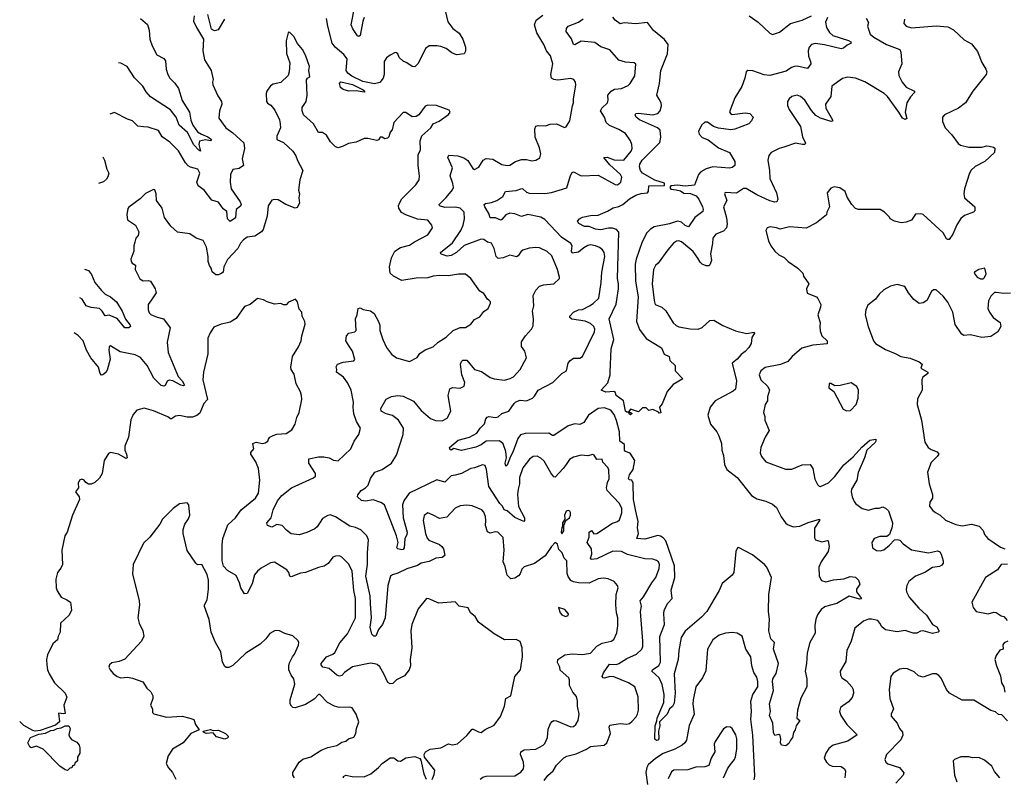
# Model space of a CAD drawing. Extents: x 2293878 to 2522763, y 823964 to 1006972.
# Tile 221 of 256: x 2320707 to 2328278, y 992139 to 997965. Entities that reach past the tile are written whole.
import ezdxf

# ---------------------------------------------------------------- set-up
doc = ezdxf.new("R2010")
doc.units = 0

msp = doc.modelspace()

# ---------------------------------------------------------------- linework, layer by layer
at = {"layer": '0CON20XD'}
for points in [[(2322047.5, 997995), (2322043.3, 997955), (2322066, 997905), (2322120, 997815), (2322115.8, 997725), (2322127.3, 997657.3), (2322178.8, 997575), (2322193.8, 997505), (2322188.8, 997485), (2322192, 997465), (2322230.9, 997380.9), (2322259.2, 997335), (2322260.8, 997315), (2322244.2, 997265), (2322237.7, 997207.7), (2322292.7, 997132.7), (2322345, 997094.5), (2322429.2, 997019.2), (2322435.5, 996974.5), (2322417.3, 996895)], [(2322280.3, 997969.7), (2322232.3, 997887.7), (2322205, 997878.8), (2322182.7, 997892.7), (2322154.2, 998005)], [(2323977.5, 998035), (2323997.9, 997947.9), (2324037.4, 997897.4), (2324085, 997860.8), (2324115.3, 997815.3), (2324135.8, 997755), (2324135.9, 997724.1), (2324125, 997703.3), (2324065, 997695.8), (2324030.3, 997710.3), (2323985, 997744.4), (2323945, 997759.4), (2323915, 997765.6), (2323855, 997763.1), (2323826.2, 997745), (2323772, 997628), (2323745, 997604), (2323725, 997604.2), (2323685, 997633.8), (2323655, 997646.7), (2323625.9, 997675.9), (2323615, 997702.5), (2323605, 997710), (2323595, 997712.5), (2323556.4, 997693.6), (2323528.3, 997671.7), (2323508.8, 997645), (2323510.4, 997545), (2323500.8, 997515), (2323475, 997483.1), (2323435, 997473), (2323345, 997489.2), (2323260.6, 997530.6), (2323229.3, 997555), (2323218.2, 997575), (2323224.3, 997665), (2323198.2, 997698.2), (2323133.8, 997753.8), (2323110, 997785), (2323076.1, 997916.1), (2323066.7, 997975)], [(2323355, 997982.2), (2323344.2, 997955), (2323325.4, 997844.6), (2323315, 997835.8), (2323305, 997840), (2323269.5, 997895), (2323256.5, 997926.5), (2323277.7, 998045)], [(2324740.5, 992115), (2324767.9, 992152.1), (2324810.1, 992189.9), (2324835, 992231.4), (2324890.8, 992289.2), (2324915, 992302.7), (2324985, 992319.7), (2325065, 992355.3), (2325095, 992375.4), (2325201.2, 992385), (2325220.6, 992405), (2325250, 992475), (2325239.4, 992525), (2325245, 992540), (2325325, 992552.2), (2325375, 992546.4), (2325395, 992552.5), (2325415, 992568.1), (2325448.6, 992605), (2325458.9, 992625), (2325464.3, 992655.7), (2325462, 992758), (2325437.1, 992835), (2325389.2, 992865), (2325275, 992911.6), (2325245, 992913.3), (2325205, 992901.2), (2325192.9, 992905), (2325186.4, 992915), (2325196.3, 992943.7), (2325242, 993008), (2325295, 993006.1), (2325315, 993013.2), (2325375, 993053.2), (2325450.8, 993085), (2325490.6, 993125), (2325498.1, 993145), (2325498.1, 993185), (2325479.5, 993415), (2325489.5, 993455), (2325477.8, 993495), (2325505, 993525.7), (2325567.1, 993635), (2325599.4, 993675), (2325624.2, 993745), (2325626.8, 993776.8), (2325619.2, 993795), (2325605, 993807.5), (2325575, 993816), (2325515, 993818.6), (2325381.7, 993851.7), (2325335, 993874.6), (2325267, 993877), (2325145, 993818.9), (2325105, 993814.5), (2325095.8, 993825), (2325105.5, 993855), (2325104.6, 993895), (2325070, 993945), (2325085.4, 993985.4), (2325085.8, 994025), (2325105, 994037.3), (2325121.7, 994011.7), (2325145, 994013.5), (2325265, 994092.7), (2325305, 994105.6), (2325320, 994120), (2325338.3, 994171.7), (2325336.5, 994205), (2325318.9, 994245), (2325223.6, 994345), (2325220.5, 994365), (2325226.4, 994405), (2325240.6, 994435), (2325236.5, 994505), (2325228.1, 994525), (2325192, 994562), (2325185, 994586.7), (2325145, 994583.8), (2325125.6, 994615.6), (2325115, 994622), (2325075, 994610.5), (2325025, 994615.6), (2324965, 994601.9), (2324935, 994583.1), (2324908.5, 994545), (2324886.8, 994513.2), (2324825, 994447.5), (2324815, 994450), (2324791.1, 994481.1), (2324741.1, 994571.1), (2324715, 994592.9), (2324685, 994607.5), (2324655, 994605.8), (2324626.2, 994585), (2324575, 994519.2), (2324549.6, 994445), (2324550.4, 994395), (2324538.8, 994355), (2324535.3, 994315), (2324542.4, 994222.4), (2324587.5, 994135), (2324588.8, 994115), (2324583, 994107), (2324515, 994136.9), (2324455, 994189.2), (2324431.5, 994195), (2324419.6, 994225), (2324398.6, 994245), (2324314.2, 994375), (2324297.1, 994507.1), (2324285, 994536), (2324265, 994540.8), (2324205, 994518.6), (2324175, 994514.4), (2324105, 994475.6), (2324055, 994463.3), (2324023.7, 994456.3), (2323975, 994410), (2323915, 994425.7), (2323702, 994325), (2323661.4, 994265), (2323650.6, 994235), (2323655.7, 994135.7), (2323686.7, 994025), (2323683.6, 994005), (2323667.1, 993972.9), (2323663.5, 993905), (2323655, 993891.4), (2323645, 993888.1), (2323615, 993895.7), (2323605.7, 993905), (2323616.1, 993943.9), (2323604.7, 993995), (2323510.9, 994235), (2323485, 994253.5), (2323425, 994271.9), (2323365, 994262), (2323335, 994268.8), (2323303.8, 994295), (2323307.7, 994312.3), (2323332.5, 994345), (2323366.2, 994365), (2323385.6, 994384.4), (2323404.2, 994435.8), (2323438.8, 994485), (2323495, 994505.7), (2323566.9, 994555), (2323603.6, 994616.4), (2323656.2, 994775), (2323657.8, 994825), (2323618.9, 994885), (2323572.5, 994922.5), (2323525, 994934.7), (2323485.8, 994955.8), (2323484, 994975), (2323525, 995048.1), (2323565, 995068.1), (2323615, 995075.7), (2323655, 995070), (2323735, 995031.1), (2323795, 994961.1), (2323865, 994899.5), (2323905, 994883.1), (2323955, 994880.6), (2323995, 994900), (2324022.9, 994955), (2324002.5, 995075), (2324014.3, 995125.7), (2324035, 995138), (2324095, 995131.4), (2324124.2, 995145.8), (2324128.6, 995175), (2324107.5, 995235), (2324097.5, 995315), (2324105, 995337.5), (2324115, 995346.7), (2324145, 995347.5), (2324205, 995275.7), (2324258.8, 995258.8), (2324325, 995214.3), (2324355, 995204.2), (2324435, 995193.8), (2324477.5, 995205), (2324505, 995220), (2324554.2, 995275), (2324603.9, 995366.1), (2324590, 995415), (2324565, 995453.3), (2324565, 995487.5), (2324595.5, 995534.5), (2324642.5, 995585), (2324655, 995610), (2324658.6, 995665), (2324649.2, 995725), (2324659.4, 995765), (2324655.8, 995845), (2324676, 995885), (2324705, 995916.2), (2324735, 995926.9), (2324815, 995933.8), (2324856.7, 995975), (2324858.8, 995985), (2324841.4, 996045), (2324798.1, 996148.1), (2324762.7, 996182.7), (2324705, 996211.2), (2324676.4, 996213.6), (2324625, 996208.8), (2324575, 996192), (2324559.7, 996180.3), (2324540, 996150), (2324527.3, 996142.7), (2324475, 996155.5), (2324425, 996134.5), (2324385, 996130), (2324370.6, 996145), (2324355, 996206.7), (2324335, 996246.2), (2324305, 996254), (2324274.7, 996274.7), (2324255, 996278.2), (2324125, 996228.9), (2324065, 996175.8), (2324025, 996150.9), (2323995, 996146.2), (2323955, 996158.6), (2323944.3, 996165), (2323942.9, 996175), (2324035, 996249.1), (2324098.8, 996345), (2324117.1, 996385), (2324128.2, 996435), (2324124.5, 996484.5), (2324093.8, 996515), (2324055, 996523.2), (2323975, 996521.4), (2323934, 996535), (2323931.2, 996545), (2323985, 996598.9), (2324035, 996657.5), (2324041.5, 996675), (2324038.5, 996705), (2324017.9, 996765), (2324035.4, 996825.4), (2324000, 996905), (2324005.8, 996924.2), (2324075, 996917.5), (2324122.8, 996902.8), (2324151.7, 996881.7), (2324191.7, 996821.7), (2324205, 996812.5), (2324238.3, 996831.7), (2324270, 996885), (2324295, 996898.1), (2324345, 996892.5), (2324415, 996850.6), (2324455, 996843.3), (2324475, 996845.8), (2324518.8, 996875), (2324565, 996890), (2324605, 996890), (2324645, 996880), (2324675, 996884), (2324707.3, 996902.7), (2324714, 996935), (2324705, 996980), (2324671.7, 997061.7), (2324666.9, 997125), (2324674.6, 997145.4), (2324695, 997152.5), (2324750, 997150), (2324785, 997161.2), (2324835, 997165.6), (2324895, 997135.8), (2324907.9, 997142.1), (2324937, 997187), (2324957, 997303), (2324965.7, 997325), (2324964.3, 997355), (2324983.8, 997465), (2324981.2, 997485), (2324967.5, 997505), (2324945, 997514), (2324845, 997499.5), (2324815, 997504.4), (2324796, 997515), (2324791.4, 997545), (2324806.4, 997625), (2324787.4, 997687.4), (2324757.8, 997725), (2324737.3, 997775), (2324683.8, 997865), (2324664.5, 997925), (2324677.4, 997962.6), (2324729.3, 998000.7)], [(2326317.1, 997995), (2326385, 997946.9), (2326475, 997862.5), (2326495, 997852.5), (2326549.4, 997870.6), (2326635, 997936.7), (2326725, 997960.6), (2326794.7, 997995.3)], [(2321636.7, 997975), (2321689.7, 997929.7), (2321702, 997885), (2321707.5, 997815), (2321724.2, 997765), (2321760, 997695), (2321815, 997666), (2321828.1, 997648.1), (2321833.5, 997585), (2321845.5, 997545), (2321860, 997515), (2321898.5, 997478.5), (2321928.1, 997435), (2321955.6, 997345), (2322012.7, 997255), (2322023.9, 997193.9)], [(2326930.4, 993459.6), (2326899.1, 993450.9), (2326869.4, 993430.6), (2326842, 993388), (2326830, 993355), (2326822.4, 993307.6), (2326823.6, 993246.4), (2326783.1, 993175), (2326762.7, 993095), (2326758.5, 993015), (2326746.9, 992955), (2326760.8, 992895), (2326760, 992835), (2326713, 992747), (2326688.6, 992655), (2326683.8, 992595), (2326706.7, 992575), (2326677.5, 992535), (2326670, 992505), (2326656.7, 992483.3), (2326650.8, 992445), (2326633.3, 992425), (2326622.3, 992397.7), (2326598.3, 992381.7), (2326565, 992386.7), (2326556.7, 992405), (2326560, 992435), (2326555, 992460), (2326545, 992467.5), (2326515, 992460), (2326503.4, 992483.4), (2326498.6, 992555), (2326473.3, 992615), (2326481.1, 992645), (2326473.8, 992705), (2326504.1, 992805.9), (2326495.5, 992874.5), (2326498.9, 992895), (2326523, 992937), (2326541.8, 993015), (2326504, 993125), (2326510.9, 993175), (2326483.3, 993205), (2326467.7, 993265), (2326473, 993355), (2326465.2, 993414.8), (2326468, 993545), (2326489.3, 993675), (2326453, 993755), (2326435.5, 993775.5), (2326341, 993851), (2326235, 993905.6), (2326225.7, 993904.3), (2326214.6, 993875), (2326197.2, 993712.8), (2326185.3, 993694.7), (2326109.9, 993630.1), (2326086.2, 993575), (2326044.8, 993505.2), (2325990.4, 993415), (2325949.8, 993370.2), (2325825, 993262.2), (2325794.6, 993215), (2325774.6, 993115), (2325769.2, 993045), (2325740.4, 992935), (2325746.8, 992785), (2325740.9, 992709.1), (2325727.3, 992682.7), (2325704, 992665), (2325686.7, 992625), (2325625.8, 992565), (2325629.1, 992535), (2325618.2, 992495), (2325622.9, 992435), (2325615, 992423.6), (2325605, 992420.9), (2325591.4, 992431.4), (2325593.3, 992535), (2325607.1, 992572.9), (2325608.2, 992595), (2325658.9, 992715), (2325663.5, 992775), (2325646.4, 992853.6), (2325623.4, 992903.4), (2325567.5, 992955), (2325572, 992965), (2325620.6, 992999.4), (2325633.8, 993025), (2325628.7, 993221.3), (2325664.7, 993315), (2325660, 993395), (2325663.8, 993425), (2325691.8, 993478.2), (2325724.3, 993515), (2325717, 993577), (2325744.8, 993675), (2325741.7, 993765), (2325675, 993956.5), (2325655, 993981.1), (2325635, 993993.9), (2325615, 993997.7), (2325515, 993970.8), (2325452.5, 993975), (2325464.1, 994014.1), (2325458.7, 994058.7), (2325463.3, 994105), (2325444, 994185), (2325426.4, 994275), (2325425, 994400), (2325415, 994424.2), (2325395, 994427.5), (2325387.5, 994435), (2325396.8, 994465), (2325423.8, 994505), (2325436.9, 994575), (2325400.9, 994630.9), (2325364.3, 994645), (2325357.8, 994655), (2325357.3, 994697.3), (2325320.8, 994725), (2325318.2, 994795), (2325295, 994884.2), (2325278.8, 994928.8), (2325253.1, 994963.1), (2325205, 994980), (2325155, 994974.6), (2325080.9, 994925), (2325045, 994868.1), (2325015, 994851.2), (2324975, 994856.5), (2324925, 994842.3), (2324815, 994768.6), (2324805, 994768.6), (2324775, 994786.1), (2324595, 994783.8), (2324557.3, 994772.7), (2324536.3, 994743.7), (2324500.1, 994639.9), (2324480, 994605), (2324455, 994539.4), (2324445, 994530.6), (2324440, 994555), (2324449.4, 994595), (2324444, 994645), (2324423.6, 994703.6), (2324397.3, 994727.3), (2324295, 994723.5), (2324255, 994696.2), (2324215, 994678.2), (2324105, 994653.1), (2324045, 994667.5), (2324025, 994654), (2324015, 994662.5), (2324012.5, 994675), (2324078.8, 994731.2), (2324165, 994754.6), (2324223.1, 994785), (2324246.5, 994823.5), (2324282.1, 994857.9), (2324290.6, 994895), (2324300.3, 994909.7), (2324315, 994913.1), (2324365, 994906.2), (2324385, 994910.8), (2324415, 994937.3), (2324466.9, 994955), (2324508.2, 995015), (2324523.2, 995026.8), (2324555, 995040.4), (2324605, 995035.4), (2324650, 995055), (2324665, 995069.2), (2324692.6, 995117.4), (2324806, 995175), (2324875.4, 995244.6), (2324911.2, 995265), (2324924.3, 995325), (2324937.6, 995342.4), (2324965, 995361.4), (2325015, 995362), (2325035.8, 995374.2), (2325125.7, 995565), (2325128.6, 995585), (2325121.4, 995605), (2325095, 995629.5), (2325055, 995646), (2324952.1, 995662.1), (2324936.2, 995675), (2324938, 995685), (2324965, 995716.7), (2325005, 995733.8), (2325035, 995737.2), (2325089.4, 995765), (2325117.6, 995782.4), (2325160.6, 995825), (2325179.1, 995945), (2325183.3, 996025), (2325206.7, 996145), (2325201.3, 996175), (2325189.5, 996195), (2325165, 996214.5), (2325133.6, 996226.4), (2325095, 996232.7), (2325075, 996229.5), (2325045, 996211.8), (2325005, 996176.5), (2324955, 996171), (2324949.1, 996185), (2324956.1, 996225), (2324943.8, 996243.8), (2324872.2, 996292.2), (2324745, 996427.5), (2324715, 996445.9), (2324615, 996466), (2324565, 996451.1), (2324515, 996472.1), (2324475, 996477), (2324445, 996465.3), (2324415, 996428.6), (2324405.5, 996424.5), (2324365, 996441.8), (2324325, 996442), (2324314.5, 996474.5), (2324283.8, 996525), (2324279.4, 996545), (2324287.6, 996552.4), (2324335, 996559.7), (2324377.1, 996575), (2324422, 996605), (2324442.5, 996645), (2324525, 996651.8), (2324566.9, 996666.9), (2324575.5, 996665.5), (2324605, 996638.1), (2324625, 996631.2), (2324745, 996628.6), (2324795, 996635.4), (2324915, 996672), (2324943.1, 996766.9), (2324955, 996791.2), (2324965, 996794.2), (2325025, 996765.3), (2325155, 996770), (2325285, 996697.5), (2325305, 996696), (2325330, 996715), (2325336.5, 996753.5), (2325326.9, 996775), (2325245, 996849.7), (2325198, 996905), (2325225, 996907), (2325277, 996887), (2325352.5, 996885), (2325408.2, 996955), (2325415.5, 996975), (2325414.5, 997004.5), (2325404.4, 997035), (2325365, 997090.6), (2325315, 997120), (2325241.6, 997151.6), (2325217.8, 997175), (2325203.3, 997215), (2325173.3, 997265), (2325182.9, 997285), (2325227.1, 997325), (2325232.9, 997347.1), (2325228.6, 997385), (2325254.6, 997415.4), (2325279.8, 997430.2), (2325335, 997436.9), (2325385, 997458.9), (2325401.1, 997475), (2325436.7, 997533.3), (2325443.6, 997623.6), (2325433, 997633), (2325365, 997637.5), (2325315, 997654.3), (2325244.6, 997734.6), (2325175, 997755.4), (2325130.4, 997790.4), (2325025, 997799.7), (2324975, 997772.5), (2324965.5, 997775.5), (2324948.9, 997818.9), (2324908.1, 997875), (2324911.8, 997898.2), (2324925.5, 997914.5), (2325005, 997947.3), (2325039.1, 997970.9)], [(2326918.3, 997981.7), (2326902.6, 997947.4), (2326910.5, 997905), (2326935, 997866.9), (2326958.6, 997845), (2327080, 997805), (2327098.5, 997795), (2327100.6, 997785), (2327069.7, 997770.3), (2327043.1, 997746.9), (2327025, 997741.3), (2326895, 997772.7), (2326825, 997782.1), (2326795, 997775.5), (2326777.8, 997755), (2326770.8, 997725), (2326772.3, 997685), (2326788.9, 997645), (2326790.4, 997625), (2326765, 997590), (2326685, 997607.1), (2326663.8, 997606.2), (2326641.5, 997598.5), (2326601.1, 997568.9), (2326475, 997537.2), (2326432.3, 997542.2), (2326345, 997571.1), (2326305, 997573.8), (2326294, 997565), (2326282.9, 997515), (2326258.9, 997451.1), (2326205.4, 997364.6), (2326165.9, 997255.9), (2326172.8, 997242.8), (2326185.8, 997235.8), (2326285, 997249.4), (2326322.5, 997245), (2326347.5, 997215), (2326335, 997187.5), (2326313.3, 997165), (2326205, 997123.8), (2326175, 997118.7), (2326079.9, 997129.9), (2326043.2, 997143.2), (2325997, 997177), (2325975, 997178.5), (2325948.6, 997155), (2325925.8, 997105), (2325930.8, 997085), (2325955, 997059.4), (2326001.7, 997041.7), (2326079.8, 996979.8), (2326165, 996944.2), (2326205.7, 996875), (2326206, 996845), (2326185, 996828.8), (2326165.6, 996824.4), (2326036, 996834), (2325985, 996819.6), (2325945, 996795.5), (2325925.7, 996775), (2325896.8, 996693.2), (2325825, 996684.7), (2325765, 996693.3), (2325715, 996686.9), (2325707.1, 996675), (2325715, 996663.3), (2325755, 996658), (2325788.2, 996648.2), (2325815, 996631.2), (2325865, 996627.7), (2325909.8, 996609.8), (2325929.6, 996585), (2325956.9, 996525), (2325963.6, 996505), (2325959.3, 996490.7), (2325897.3, 996445), (2325848.6, 996371.4), (2325825, 996382.6), (2325795, 996407.9), (2325765, 996417.2), (2325705, 996394.8), (2325585, 996372.7), (2325558.1, 996355), (2325530.5, 996325), (2325492.9, 996257.1), (2325446.9, 996125), (2325438.7, 996085), (2325442, 995955), (2325463.8, 995835), (2325450, 995645), (2325472.6, 995582.6), (2325525, 995514.2), (2325641.7, 995441.7), (2325663.9, 995393.9), (2325700, 995375), (2325707.5, 995345), (2325747.5, 995305), (2325746.7, 995265), (2325806.2, 995203.8), (2325730.9, 995159.1), (2325686.2, 995105), (2325647.7, 995012.3), (2325627.5, 994985), (2325638.3, 994941.7), (2325625, 994940), (2325618.3, 994948.3), (2325575, 994967.5), (2325545, 994960), (2325525, 994980), (2325495, 994980), (2325465, 994950), (2325405, 994970), (2325391.7, 994951.7), (2325417, 994937), (2325405, 994927.5), (2325393.3, 994935), (2325388.3, 994948.3), (2325375, 994948), (2325365, 994955.8), (2325348.8, 995035), (2325292.5, 995075), (2325288.3, 995098.3), (2325275, 995106.7), (2325215, 995101.4), (2325177.5, 995115), (2325228.3, 995171.7), (2325246.9, 995233.1), (2325247.8, 995255), (2325256.4, 995435), (2325276.4, 995505), (2325239.1, 995665), (2325292.4, 995777.6), (2325312.2, 995895), (2325312.7, 995935), (2325303.1, 995975), (2325315, 996332.5), (2325295, 996353.1), (2325265, 996362.7), (2325235, 996362.9), (2325175, 996348.2), (2325135, 996354.6), (2325085.8, 996374.2), (2325050, 996375), (2325007.1, 996397.1), (2324996.2, 996415), (2325012.5, 996435), (2325035, 996445.5), (2325095, 996459.4), (2325155, 996461.8), (2325226.4, 996493.6), (2325271.4, 996518.6), (2325315, 996528.5), (2325345, 996543.9), (2325395, 996586.8), (2325445, 996615.3), (2325485, 996630), (2325535, 996633.1), (2325543.4, 996646.6), (2325545, 996686.7), (2325665, 996690.8), (2325665, 996707.8), (2325591.7, 996731.7), (2325496.2, 996785), (2325479.7, 996805), (2325472.2, 996835), (2325474.7, 996855), (2325494.7, 996885), (2325628.5, 997021.5), (2325637.8, 997062.2), (2325631.5, 997115), (2325611.4, 997135), (2325473.1, 997195), (2325447.1, 997215), (2325438.6, 997235), (2325445.6, 997244.4), (2325463.1, 997246.9), (2325575, 997233.2), (2325613.6, 997245), (2325632.2, 997265), (2325643.2, 997303.2), (2325639.6, 997325), (2325623.6, 997353.6), (2325606.5, 997385), (2325627.3, 997475), (2325636.4, 997575), (2325687.9, 997702.1), (2325692.7, 997775), (2325665, 997814), (2325581.1, 997881.1), (2325535, 997944.4), (2325445, 997934.7), (2325355, 997940.9), (2325324.2, 997934.2), (2325285, 997961.2), (2325267.5, 997985)], [(2327216.2, 997976.2), (2327233.1, 997945), (2327226.2, 997915), (2327247.1, 997855), (2327275, 997830), (2327372, 997775), (2327476.2, 997735), (2327483.8, 997715), (2327490, 997625), (2327463.8, 997565), (2327466.2, 997535), (2327492, 997485), (2327525, 997446.2), (2327588.8, 997415), (2327587.1, 997405), (2327557, 997373), (2327528.8, 997325), (2327516.2, 997255), (2327530, 997205), (2327515, 997198), (2327495, 997209.2), (2327468.1, 997255), (2327379.2, 997375), (2327355, 997396.7), (2327206.5, 997486.5), (2327135, 997516.2), (2327075, 997524.4), (2327035, 997513.1), (2326951.4, 997455), (2326944.6, 997375), (2326903.8, 997315), (2326905.5, 997285), (2326957.5, 997195), (2326956.1, 997183.9), (2326948, 997182), (2326865, 997208.1), (2326829.5, 997229.5), (2326796.8, 997266.8), (2326745, 997346.9), (2326710, 997375), (2326685, 997384.4), (2326645, 997374.2), (2326623.6, 997356.4), (2326612, 997335), (2326610.8, 997305), (2326624.2, 997275), (2326710.8, 997145), (2326726.9, 997065), (2326750.8, 997015), (2326744.4, 997005.6), (2326725.4, 997004.6), (2326673.6, 997016.4), (2326583.3, 996985), (2326546.7, 996975), (2326486.7, 996945), (2326468.3, 996921.7), (2326460, 996885), (2326473.1, 996805), (2326474.4, 996745), (2326526.4, 996635), (2326536.1, 996583.9), (2326530, 996565), (2326515, 996561.9), (2326475, 996572.7), (2326375, 996617.6), (2326292.6, 996667.4), (2326273.3, 996666.7), (2326218.4, 996631.6), (2326133.1, 996636.9), (2326127.8, 996625), (2326144.3, 996575), (2326118.8, 996525), (2326140.9, 996440.9), (2326146, 996394), (2326141.8, 996365), (2326120.1, 996339.9), (2326060, 996315), (2326037.5, 996285), (2326035.6, 996245), (2326018.9, 996165), (2326026.8, 996113.2), (2326015, 996079.2), (2326005, 996072.2), (2325985, 996071.2), (2325955.7, 996085), (2325940.1, 996100.1), (2325922.5, 996132.5), (2325885, 996182), (2325795, 996257.5), (2325775, 996265.7), (2325757.3, 996262.7), (2325735, 996246), (2325690, 996195), (2325616.8, 996093.2), (2325595, 996076), (2325580.9, 996045), (2325570.4, 995935), (2325585.6, 995805), (2325594.5, 995774.5), (2325645, 995753.8), (2325676.6, 995726.6), (2325731.4, 995635), (2325754.1, 995614.1), (2325775, 995604.5), (2325861.7, 995588.3), (2325925, 995584.5), (2325955, 995598.1), (2326015, 995652.5), (2326045, 995655.8), (2326115, 995614.4), (2326211.4, 995571.4), (2326295, 995550.9), (2326353.6, 995563.6), (2326357.5, 995555), (2326337.9, 995522.1), (2326332.5, 995475), (2326315, 995443.3), (2326286.8, 995413.2), (2326255, 995391.4), (2326225.2, 995354.8), (2326185.7, 995325), (2326218.3, 995188.3), (2326210.8, 995125), (2326192.5, 995107.5), (2326055, 995033.1), (2326016.9, 994985), (2325999.2, 994925), (2326019.2, 994855), (2326068.8, 994795), (2326084.1, 994764.1), (2326104.3, 994705), (2326105.7, 994655), (2326118.1, 994615), (2326125.7, 994545), (2326144.2, 994505), (2326225, 994444.3), (2326335.3, 994305.3), (2326375, 994280), (2326445, 994262.2), (2326495, 994239.4), (2326526.7, 994213.3), (2326561.5, 994141.5), (2326595.4, 994095.4), (2326612, 994082), (2326654.6, 994064.6), (2326705, 994069.1), (2326770.4, 994099.6), (2326856.2, 994125), (2326857.1, 994115), (2326820, 994055), (2326819.5, 993979.5), (2326826.2, 993966.2), (2326875, 993950), (2326915, 993960.8), (2326925, 993956.7), (2326931.4, 993915), (2326923.8, 993876.2), (2326870, 993795), (2326852.2, 993755), (2326854.4, 993685), (2326871.7, 993651.7), (2326905, 993643.5), (2326965, 993658.7), (2327043.9, 993666.1), (2327092.5, 993682.5), (2327135, 993677.5), (2327157.5, 993655), (2327166.2, 993625), (2327140.8, 993585), (2327141.2, 993565), (2327181.2, 993515), (2327178.8, 993511.2), (2327165, 993509.2), (2327085, 993532), (2326990, 993475), (2326930.4, 993459.6)], [(2327509.7, 997970.3), (2327505.8, 997935), (2327523.8, 997915), (2327565, 997903.2), (2327755, 997918.9), (2327845, 997910), (2327887.8, 997887.8), (2327970.2, 997810.2), (2328025, 997780), (2328071.7, 997721.7), (2328106.1, 997636.1), (2328136.7, 997585), (2328143.3, 997565), (2328140, 997545), (2328035.7, 997415), (2327979.2, 997325), (2327925, 997285.7), (2327818.8, 997235), (2327804.2, 997215), (2327802.3, 997182.3), (2327822.7, 997132.7), (2327875, 997080.8), (2327924.5, 997014.5), (2327941.7, 997001.7), (2328005.7, 996984.3), (2328105, 996986.2), (2328145, 996995.7), (2328162, 996992), (2328195, 996986.2), (2328205, 996977.5), (2328203.3, 996945), (2328128.8, 996875), (2328053.4, 996836.6), (2328023.1, 996806.9), (2328010.8, 996785), (2327972.9, 996665), (2327966, 996625), (2327972, 996595), (2328051.2, 996525), (2328051.2, 996495), (2328042.5, 996485), (2327971.5, 996458.5), (2327944.3, 996435.7), (2327913.2, 996386.8), (2327882.5, 996315), (2327855, 996276.2), (2327845, 996274), (2327835, 996280), (2327807.5, 996325), (2327655, 996466.7), (2327635, 996472.5), (2327595, 996470), (2327565, 996422.5), (2327523, 996407), (2327485, 996403.3), (2327435, 996416.7), (2327400, 996435), (2327396.4, 996446.4), (2327357.5, 996485), (2327325, 996506.2), (2327156.4, 996506.4), (2327135, 996513.3), (2327105, 996543.3), (2327070.9, 996600.9), (2327053.8, 996645), (2327013, 996673), (2326969.2, 996680.8), (2326945, 996670), (2326916.2, 996635), (2326934.4, 996525), (2326914.2, 996485), (2326911.2, 996465), (2326835, 996402), (2326755, 996363.3), (2326627.7, 996372.3), (2326555, 996354.3), (2326527.5, 996365), (2326478.8, 996371.2), (2326455.9, 996364.1), (2326443.3, 996345), (2326463.8, 996265), (2326483.8, 996225), (2326514.2, 996185), (2326545, 996156.7), (2326585.8, 996135.8), (2326615.9, 996105.9), (2326690, 996055), (2326730, 996015), (2326734.1, 995994.1), (2326774, 995935), (2326756.7, 995895), (2326761.7, 995861.7), (2326835, 995833.3), (2326845, 995822.5), (2326866.7, 995775), (2326866, 995755), (2326844, 995695), (2326862.9, 995635), (2326858.6, 995605), (2326863.4, 995573.4), (2326874.2, 995535), (2326916, 995495), (2326915, 995472.5), (2326805, 995462.1), (2326722, 995438), (2326646, 995375), (2326614.4, 995335.6), (2326556.7, 995313.3), (2326438.8, 995291.2), (2326407.1, 995265), (2326394.4, 995235), (2326406.9, 995195), (2326459.4, 995145), (2326472.2, 995115), (2326458, 995065), (2326456.7, 995035), (2326440, 995005), (2326426.2, 994945), (2326438, 994915), (2326438, 994885), (2326470, 994805), (2326440, 994755), (2326406.9, 994675), (2326401.4, 994635), (2326410, 994605), (2326445, 994564.4), (2326595, 994508.6), (2326645, 994510), (2326725, 994542.5), (2326785, 994543.8), (2326805.8, 994515), (2326821.7, 994431.7), (2326841.2, 994391.2), (2326855, 994378.8), (2326865, 994376.2), (2326926.5, 994403.5), (2326975, 994451.9), (2327045, 994542.5), (2327115, 994602.9), (2327182.4, 994677.6), (2327245, 994730.7), (2327289.5, 994739.5), (2327291.1, 994725), (2327285.3, 994714.7), (2327221.8, 994655), (2327203.5, 994595), (2327155, 994483.3), (2327144.4, 994425), (2327104, 994356), (2327101.1, 994335), (2327108.9, 994295), (2327125, 994259.2), (2327135, 994244.4), (2327185, 994205.7), (2327235, 994194.2), (2327285, 994210), (2327315, 994210), (2327345, 994218.8), (2327365, 994210), (2327388.3, 994188.3), (2327417.5, 994095), (2327416.2, 994065), (2327396.7, 994005), (2327375, 993991.2), (2327320.5, 993990.5), (2327278.8, 993975), (2327258.8, 993945), (2327266, 993905), (2327295, 993884.3), (2327325, 993881.1), (2327351.3, 993888.7), (2327396.2, 993925), (2327433.9, 993966.1), (2327455, 993968.8), (2327475, 993963.3), (2327501.2, 993935), (2327565, 993888.8), (2327695, 993866), (2327765, 993880), (2327782.7, 993872.7), (2327794, 993855), (2327807.3, 993802.7), (2327807.1, 993785), (2327798.7, 993771.3), (2327779.1, 993760.9), (2327725, 993752), (2327666.3, 993713.7), (2327595, 993685.8), (2327545.5, 993644.5), (2327529.2, 993615), (2327522.9, 993585), (2327525.6, 993565), (2327546.9, 993525), (2327620.2, 993440.2), (2327679.4, 993385), (2327725, 993313.8), (2327760, 993295), (2327777, 993263), (2327770, 993255), (2327725, 993244.3), (2327655, 993264.2), (2327635, 993263.8), (2327605, 993248), (2327578.3, 993248.3), (2327515, 993267.1), (2327455, 993258.8), (2327365, 993272.5), (2327335.4, 993295.4), (2327321.9, 993325), (2327305, 993344.3), (2327256.4, 993356.4), (2327235, 993355.6), (2327195, 993340), (2327128, 993285), (2327100.6, 993185), (2327068.6, 993115), (2327059.3, 993030.7), (2327015.8, 992955), (2327018, 992925), (2327028, 992905), (2327065, 992880.8), (2327105.6, 992835), (2327117.1, 992815), (2327119.2, 992785), (2327108.3, 992751.7), (2327081.2, 992718.8), (2327018.8, 992675), (2327011.4, 992645), (2327022.5, 992615), (2327067.5, 992545), (2327146.2, 992465), (2327075, 992418.1), (2326963.6, 992386.4), (2326929.1, 992360.9), (2326905.7, 992324.3), (2326894.2, 992285), (2326911.4, 992255), (2326932.5, 992235), (2326955, 992224.4), (2327025, 992222), (2327050, 992205), (2327056, 992185), (2327052, 992135)], [(2324247.5, 992125), (2324268.8, 992141.2), (2324295, 992148.6), (2324515, 992149.2), (2324561.3, 992178.7), (2324580.6, 992205), (2324583.5, 992225), (2324580.5, 992255), (2324556.9, 992315), (2324561.4, 992335), (2324585, 992350), (2324675, 992355.6), (2324732, 992385), (2324745, 992398.8), (2324764.5, 992445), (2324771.7, 992508.3), (2324788.2, 992551.8), (2324801.7, 992568.3), (2324815, 992575.6), (2324835, 992573.1), (2324945, 992527.5), (2324965, 992530), (2324983.8, 992545), (2325001.2, 992575), (2325009.4, 992625), (2324997.1, 992685), (2324997.4, 992727.4), (2324989.5, 992759.5), (2324960, 992795), (2324934.4, 992845), (2324935.6, 992885), (2324929.4, 992905), (2324861.9, 992961.9), (2324859.4, 992985), (2324843.1, 993023.1), (2324844.5, 993045), (2324898.9, 993081.1), (2324955, 993088.1), (2325035, 993083.5), (2325095, 993094.3), (2325145, 993148.5), (2325185, 993171.4), (2325254.5, 993185.5), (2325275, 993198.8), (2325299.3, 993250.7), (2325307.3, 993305), (2325307.5, 993365), (2325295.5, 993405), (2325291.1, 993465), (2325294.5, 993545), (2325309.4, 993595), (2325302.9, 993615), (2325278, 993645), (2325232.5, 993665), (2325195, 993670), (2325155.6, 993665.6), (2325085, 993631.4), (2325005, 993633.5), (2324965, 993641.8), (2324945, 993652.5), (2324923.2, 993683.2), (2324916.5, 993706.5), (2324913, 993803), (2324894.2, 993825), (2324878, 993865), (2324852.1, 993892.1), (2324842.7, 993932.7), (2324825, 993943.8), (2324795, 993913.8), (2324746.8, 993843.2), (2324665, 993782.9), (2324585, 993757.1), (2324569.1, 993740.9), (2324555.8, 993705), (2324542.1, 993687.9), (2324515, 993670), (2324484.2, 993664.2), (2324454.4, 993694.4), (2324440.7, 993760.7), (2324424.5, 993795), (2324432.2, 993885), (2324425, 993982.5), (2324384.4, 994024.4), (2324365, 994026.5), (2324325, 994017.1), (2324305, 994028), (2324287.7, 994075), (2324292.5, 994115), (2324288.9, 994145), (2324275, 994178.8), (2324260, 994195), (2324185, 994225.8), (2324145, 994230.8), (2324095, 994227.1), (2324055, 994210), (2323990.9, 994139.1), (2323935, 994130), (2323887.5, 994155), (2323845, 994172.5), (2323817.5, 994152.5), (2323808.8, 994115), (2323827.1, 994015), (2323839.3, 993979.3), (2323852.4, 993962.4), (2323935, 993930), (2323953.1, 993915), (2323966.9, 993895), (2323975.8, 993844.2), (2323955, 993829.2), (2323907.5, 993825), (2323855, 993798.5), (2323795, 993786.9), (2323765, 993768.8), (2323685, 993742.9), (2323615, 993708.5), (2323573.3, 993696.7), (2323557.5, 993685), (2323537.9, 993615), (2323516.2, 993365), (2323495.4, 993315), (2323465.6, 993275), (2323445.5, 993224.5), (2323428.8, 993225), (2323415, 993239.2), (2323402.5, 993292.5), (2323412.6, 993365), (2323403.9, 993475), (2323401.6, 993535), (2323369.7, 993685), (2323381.9, 993775), (2323380.6, 993865), (2323390, 993965), (2323376.8, 993996.8), (2323330.9, 994040.9), (2323289.2, 994059.2), (2323245, 994069.1), (2323135, 994142.1), (2323095, 994157.3), (2323075, 994152.7), (2323035, 994130), (2322995, 994065.8), (2322975, 994050), (2322915, 994021.4), (2322855, 994002.9), (2322795, 994011.2), (2322758.8, 994038.8), (2322725, 994076.2), (2322685, 994082.9), (2322645, 994062.5), (2322612.9, 994075), (2322608.1, 994095), (2322640.7, 994135), (2322654.8, 994195), (2322688.4, 994265), (2322723.4, 994306.6), (2322796, 994364), (2322966.7, 994443.3), (2322981.2, 994455), (2322982, 994475), (2322930, 994555), (2322930.7, 994589.3), (2323003.9, 994603.9), (2323045, 994604.2), (2323085.5, 994595.5), (2323118.8, 994578.8), (2323155, 994573.3), (2323254.3, 994665), (2323279.2, 994725), (2323314, 994775), (2323326.2, 994825), (2323296, 994875), (2323277.3, 994935), (2323271.2, 994985), (2323274.5, 995025), (2323255.4, 995115), (2323230.2, 995170.2), (2323197.8, 995215), (2323142.5, 995255), (2323145.8, 995275), (2323140, 995295), (2323150, 995315), (2323195, 995332.2), (2323275, 995342.5), (2323285, 995352.5), (2323266.9, 995415), (2323239.4, 995455), (2323215.7, 995495), (2323220, 995535), (2323236.7, 995555), (2323285, 995564), (2323294.3, 995575.7), (2323289.4, 995665), (2323302, 995695), (2323310, 995745), (2323325, 995750), (2323347.7, 995737.7), (2323405, 995726), (2323432.5, 995705), (2323466.9, 995645), (2323475.6, 995615), (2323477.1, 995575), (2323498.9, 995505), (2323528.1, 995445), (2323565, 995392.9), (2323605, 995364), (2323705, 995336.7), (2323762.3, 995367.7), (2323783, 995397), (2323824.2, 995425.8), (2323885, 995450), (2323924, 995485), (2323985, 995524.2), (2324040, 995575), (2324095, 995598.1), (2324135, 995598.1), (2324175, 995624), (2324205, 995660), (2324245, 995679.2), (2324275, 995720), (2324310, 995745), (2324326.7, 995785), (2324326.1, 995796.1), (2324315, 995807.5), (2324303.3, 995815), (2324275, 995860), (2324245, 995876.7), (2324176, 995975), (2324135, 996008), (2324081.7, 996008.3), (2324005, 995996.7), (2323935, 995996.9), (2323885, 995991.9), (2323845, 995978.9), (2323755, 995976.7), (2323645, 995960), (2323582.4, 995992.4), (2323556.7, 996015), (2323550, 996065), (2323565.9, 996134.1), (2323590.8, 996185), (2323635, 996212.2), (2323705, 996232), (2323741.7, 996258.3), (2323845, 996310), (2323880, 996365), (2323876, 996385), (2323845, 996423.8), (2323765, 996431.5), (2323675, 996464.5), (2323643.1, 996483.1), (2323622.5, 996515), (2323620.4, 996535), (2323626.7, 996553.3), (2323645, 996586.5), (2323752.5, 996695), (2323778, 996735), (2323781.2, 996765), (2323770, 996845), (2323770, 996925), (2323789.2, 996965), (2323785.8, 997035), (2323798.8, 997071.2), (2323867.5, 997135), (2323887.5, 997165), (2323932.5, 997185), (2324005, 997237.5), (2324016.7, 997255), (2324009.5, 997269.5), (2323912.5, 997305), (2323845, 997307.1), (2323825, 997300), (2323775, 997233.3), (2323755, 997221.2), (2323725, 997218.8), (2323675, 997251.2), (2323655, 997251.2), (2323584.3, 997175.7), (2323570.6, 997119.4), (2323555, 997100), (2323544.3, 997065), (2323535, 997054.3), (2323515, 997048), (2323495, 997060.8), (2323477.5, 997062.5), (2323465, 997042.5), (2323453.9, 997036.1), (2323385, 997052), (2323355, 997051.4), (2323295, 997024.3), (2323235, 997012), (2323193, 996993), (2323155, 996980), (2323135, 996986.7), (2323096, 997025), (2323065, 997076.2), (2323035, 997096.7), (2323005, 997096.7), (2322965, 997163.3), (2322890, 997235), (2322880, 997265), (2322879.3, 997290.7), (2322910, 997335), (2322918, 997385), (2322913, 997503), (2322920, 997515), (2322937.5, 997525), (2322931.2, 997575), (2322934, 997605), (2322905, 997692.5), (2322882.5, 997735), (2322843, 997783), (2322815, 997836.7), (2322785, 997867.5), (2322775, 997870), (2322770, 997865), (2322757, 997803), (2322758.8, 997705), (2322783, 997633), (2322780, 997565), (2322770, 997535), (2322715, 997483.3), (2322655, 997468.8), (2322635, 997456), (2322606.2, 997415), (2322602.7, 997397.3), (2322605, 997337.5), (2322613, 997323), (2322637, 997307), (2322669.7, 997269.7), (2322705.8, 997195.8), (2322708.8, 997165)], [(2322023.9, 997193.9), (2322036.8, 997155), (2322073.5, 997103.5), (2322104, 997084), (2322152.5, 997065), (2322180.6, 997045), (2322175, 997033.3), (2322135, 997040.6), (2322089.1, 997030.9), (2322084.5, 997004.5), (2322096.7, 996955), (2322085, 996960.8), (2322045, 997002.5), (2321997.5, 997097.5), (2321933.4, 997155), (2321910.2, 997215), (2321865, 997273.4), (2321712.1, 997372.1), (2321679.6, 997409.6), (2321652.7, 997455), (2321588.9, 997518.9), (2321532.2, 997605), (2321485, 997630.8), (2321465.3, 997634.8)], [(2323355, 997407.5), (2323295, 997418.9), (2323236.6, 997416.6), (2323195, 997428), (2323173.6, 997443.6), (2323165.7, 997475), (2323175, 997487.1), (2323265, 997466.2), (2323348.8, 997425), (2323360, 997415), (2323355, 997407.5)], [(2322417.3, 996895), (2322428.8, 996845), (2322395, 996820.3), (2322345, 996813.3), (2322327.5, 996775), (2322324.5, 996715), (2322332.7, 996665), (2322401.8, 996565), (2322408.5, 996545), (2322405, 996532.5), (2322372.5, 996505), (2322367.3, 996442.7), (2322325, 996414.2), (2322304.7, 996435), (2322300, 996490), (2322271.7, 996511.7), (2322235, 996561.4), (2322185, 996578.6), (2322125, 996654.4), (2322078.9, 996688.9), (2322069.4, 996715), (2322090.6, 996785), (2322075.7, 996815), (2322020, 996830), (2322001.5, 996841.5), (2321980.6, 996865), (2321928.1, 996958.1), (2321862.4, 997022.4), (2321803.4, 997063.4), (2321773, 997113), (2321695, 997140), (2321657.9, 997142.1), (2321615.5, 997145.5), (2321575, 997187.1), (2321535, 997200), (2321435, 997252), (2321400.6, 997238.9)], [(2322708.8, 997165), (2322711.2, 997135), (2322685, 997070), (2322683.8, 997045), (2322735, 997020), (2322806.7, 996955), (2322829.5, 996919.5), (2322842.3, 996882.3), (2322883.3, 996805), (2322860.8, 996735), (2322851.2, 996655), (2322858, 996625), (2322852.9, 996595), (2322858.8, 996555), (2322839.2, 996520.8), (2322825, 996516.2), (2322753.3, 996545), (2322695, 996579.2), (2322665, 996583.8), (2322645, 996576.2), (2322617.1, 996535), (2322608.5, 996455), (2322578.1, 996351.9), (2322567.1, 996335), (2322515, 996301.5), (2322455, 996291.9), (2322426.4, 996273.6), (2322405, 996246), (2322385.3, 996204.7), (2322305, 996122), (2322275.6, 996065), (2322270.8, 996025), (2322260, 996015), (2322235, 996003.1), (2322214.5, 996004.5), (2322186.4, 996026.4), (2322178, 996055), (2322165, 996073.8), (2322155.6, 996105), (2322156.5, 996145), (2322144.4, 996215), (2322117, 996267), (2322062.5, 996285), (2322015, 996318), (2321920.8, 996330.8), (2321868.5, 996378.5), (2321821.2, 996445), (2321802, 996515), (2321759.2, 996575), (2321755.5, 996625.5), (2321745, 996656.7), (2321735, 996660), (2321675, 996628.8), (2321632.4, 996587.6), (2321545.8, 996524.2), (2321537.7, 996512.3), (2321529.2, 996465), (2321536.4, 996426.4), (2321597.5, 996385), (2321623.3, 996335), (2321616.7, 996305), (2321600, 996285), (2321591.2, 996255), (2321584.1, 996225.9), (2321583.8, 996185), (2321560, 996125), (2321562.9, 996105), (2321571.9, 996091.9), (2321597.7, 996077.7), (2321593.8, 996045), (2321631.7, 995971.7), (2321657, 995957), (2321695, 995960), (2321712.5, 995955), (2321748.8, 995895), (2321755.8, 995864.2), (2321719.6, 995810.4), (2321695.7, 995775), (2321694.5, 995734.5), (2321701.3, 995711.3), (2321715, 995699.2), (2321765, 995676.7), (2321813.6, 995663.6), (2321863.1, 995595), (2321840.5, 995485), (2321847.1, 995405), (2321925, 995221.1), (2321955, 995188.8), (2321972.9, 995155), (2321965, 995150.4), (2321945, 995154.2), (2321885, 995187.3), (2321855.8, 995194.2), (2321840, 995185), (2321825, 995153.3), (2321815, 995148), (2321795, 995152), (2321738.6, 995208.6), (2321687.5, 995305), (2321635, 995367.3), (2321595, 995387.9), (2321480.2, 995410.2), (2321405, 995457.5), (2321395, 995450), (2321393.1, 995425), (2321401.1, 995355), (2321380.3, 995269.7), (2321368.3, 995251.7), (2321345, 995233.8), (2321335, 995232.9), (2321325, 995244.3), (2321313.1, 995293.1), (2321252.5, 995365), (2321220, 995425), (2321195.5, 995495.5), (2321155, 995536.2), (2321126.1, 995557.7)], [(2321347.1, 996911.2), (2321359.4, 996885), (2321375.9, 996815.9), (2321391.2, 996785), (2321385, 996757.5), (2321375, 996740), (2321350.5, 996719.5), (2321313.7, 996706.3)], [(2321206, 996047.1), (2321235.4, 996035.4), (2321258.5, 996005), (2321285.3, 995945), (2321335, 995883.8), (2321364.8, 995854.8), (2321405, 995834.6), (2321451.8, 995795), (2321494.7, 995724.7), (2321521.4, 995661.4), (2321556.7, 995615), (2321558.1, 995605), (2321545.4, 995594.6), (2321515, 995596.9), (2321456.6, 995666.6), (2321395, 995694.2), (2321365, 995688.8), (2321341.4, 995725), (2321320, 995745), (2321255, 995751.9), (2321218.8, 995765), (2321186.7, 995816.7), (2321170.2, 995827.6)], [(2328095, 995971.2), (2328115, 995973.3), (2328126.1, 995983.9), (2328138.3, 996011.7), (2328127.5, 996055), (2328083.8, 996045), (2328049.2, 996025), (2328046.2, 996015), (2328070, 995985), (2328095, 995971.2)], [(2328325, 995861.2), (2328275, 995858.8), (2328217, 995867), (2328203, 995867), (2328175, 995840), (2328157, 995803), (2328152.5, 995745), (2328163.8, 995715), (2328193.8, 995675), (2328245.8, 995635.8), (2328251.2, 995605), (2328227.5, 995565), (2328175, 995530), (2328105, 995521.2), (2328018.3, 995541.7), (2327965, 995536.2), (2327948.3, 995548.3), (2327901.4, 995621.4), (2327883.6, 995715), (2327845, 995794.2), (2327809.2, 995839.2), (2327755, 995886.7), (2327735, 995887.5), (2327718.8, 995875), (2327682.5, 995805), (2327655, 995786.7), (2327625, 995783.3), (2327582.7, 995812.7), (2327541.2, 995865), (2327514.3, 995914.3), (2327455, 995930), (2327404.1, 995915.9), (2327350.9, 995889.1), (2327316.2, 995855), (2327289.2, 995815), (2327229.1, 995770.9), (2327212.5, 995735), (2327208, 995695), (2327232, 995605), (2327272.9, 995495), (2327288.8, 995475), (2327365, 995428.8), (2327439.5, 995399.5), (2327482.5, 995375), (2327555, 995362.5), (2327625, 995333.8), (2327646.7, 995315), (2327637.5, 995285), (2327690, 995255), (2327690, 995245), (2327652.5, 995215), (2327643.3, 995195), (2327646.2, 995115), (2327610.7, 995049.3), (2327607.1, 995005), (2327641.4, 994885), (2327667.5, 994717.5), (2327693.8, 994675), (2327715, 994659.2), (2327763.2, 994643.2), (2327774.2, 994625), (2327761.9, 994605), (2327715, 994559.2), (2327687.8, 994485), (2327700.6, 994395), (2327727.3, 994312.7), (2327725.7, 994285), (2327705.9, 994254.1), (2327703.8, 994225), (2327729.7, 994189.7), (2327748.8, 994175), (2327784.6, 994154.6), (2327825, 994115.7), (2327905, 994083.3), (2327955, 994072.5), (2328025, 994086.2), (2328085, 994070), (2328115, 994036.7), (2328126.8, 994006.8), (2328151.2, 993975), (2328249.5, 993909.5), (2328282.5, 993895)], [(2323895, 992160), (2323898.8, 992195), (2323820, 992295), (2323816.7, 992315), (2323826.7, 992335), (2323864.3, 992355.7), (2323945, 992365.7), (2324005, 992396.7), (2324035, 992388.6), (2324074.3, 992395.7), (2324145, 992460), (2324185, 992508), (2324195, 992510), (2324235, 992488), (2324255, 992484), (2324285, 992506.2), (2324355, 992541.2), (2324404.3, 992605.7), (2324435.6, 992685), (2324445.8, 992744.2), (2324483.9, 992766.1), (2324513.8, 992915), (2324558.8, 992965), (2324572.5, 993065), (2324571.2, 993135), (2324555, 993182.5), (2324525, 993197.5), (2324435, 993196.2), (2324355, 993241.2), (2324235, 993333.3), (2324208.8, 993375), (2324173.8, 993405), (2324155, 993442.5), (2324086.4, 993456.4), (2324055, 993488.8), (2323929.3, 993479.3), (2323851.7, 993511.7), (2323835, 993513.3), (2323772, 993435), (2323722.9, 993315), (2323715.6, 993265), (2323721.2, 993135), (2323710, 993045), (2323711.1, 992995), (2323701.1, 992965), (2323665, 992918.6), (2323605, 992889.4), (2323575, 992861.4), (2323555, 992857.1), (2323536.9, 992866.9), (2323507.8, 992935), (2323475, 992989.2), (2323455, 993007.1), (2323435, 993012.9), (2323405, 993015.6), (2323265, 992989.1), (2323203.8, 992946.2), (2323185, 992922.7), (2323165, 992915.8), (2323145, 992924), (2323086.4, 992976.4), (2323037.1, 992987.1), (2323024.2, 993004.2), (2323025.8, 993015), (2323065, 993065.6), (2323115, 993086.9), (2323130.5, 993099.5), (2323167.9, 993172.1), (2323227, 993243), (2323289.4, 993365), (2323288.5, 993515), (2323275.4, 993575), (2323262.1, 993725), (2323238.3, 993778.3), (2323185, 993832.5), (2323165, 993842), (2323135, 993840.8), (2323115, 993832), (2323077.6, 993782.4), (2323047.9, 993762.1), (2323005, 993752), (2322905, 993713.3), (2322865, 993710), (2322795, 993681.2), (2322783.3, 993685), (2322776, 993715), (2322760, 993735), (2322665, 993794.2), (2322635, 993788.1), (2322563.7, 993746.3), (2322534.6, 993725.4), (2322512.9, 993695), (2322494.3, 993625.7), (2322455, 993552.5), (2322435, 993550), (2322406, 993595), (2322396.9, 993635), (2322371.3, 993691.3), (2322305, 993730.6), (2322273.3, 993763.3), (2322263.8, 993803.8), (2322263.1, 993926.9), (2322268.9, 993975), (2322308.3, 994081.7), (2322365.3, 994134.7), (2322410.6, 994195), (2322520.8, 994285), (2322542, 994325), (2322552.9, 994425), (2322543.3, 994515), (2322521.5, 994565), (2322483.3, 994625), (2322485, 994636.7), (2322507.1, 994665), (2322500, 994705), (2322525, 994716.7), (2322575, 994706.2), (2322595, 994710), (2322615.7, 994724.3), (2322621.2, 994738.8), (2322631.2, 994755), (2322655, 994767.5), (2322685, 994777.1), (2322755, 994782.5), (2322798.3, 994811.7), (2322824.2, 994855), (2322837.1, 994905), (2322855.7, 994945), (2322877.5, 995045), (2322873.3, 995075), (2322865, 995103.3), (2322832, 995165), (2322818.5, 995238.5), (2322794.4, 995274.4), (2322792.7, 995292.7), (2322804.4, 995375), (2322850.8, 995449.2), (2322870.8, 995495), (2322876.2, 995535), (2322902, 995625), (2322900, 995645), (2322880, 995685), (2322877.5, 995715), (2322855, 995740), (2322842.5, 995795), (2322826.4, 995816.4), (2322775, 995792.5), (2322755, 995773.3), (2322735, 995772.5), (2322715, 995782.5), (2322665, 995776.7), (2322610, 995795), (2322581.7, 995811.7), (2322535, 995820), (2322480, 995775), (2322435, 995758.8), (2322372.4, 995667.6), (2322325, 995638), (2322305.9, 995634.1), (2322255, 995624), (2322199.5, 995600.5), (2322171.7, 995558.3), (2322152.5, 995515), (2322153.3, 995395), (2322120, 995255), (2322114.3, 995195), (2322151.8, 995045), (2322123.9, 995015), (2322091.5, 994938.5), (2322068.3, 994921.7), (2322035, 994909.5), (2321995, 994909.5), (2321935, 994921.2), (2321905, 994916.2), (2321875, 994896.8), (2321865, 994896.8), (2321845, 994911.1), (2321735, 994957.5), (2321665, 994978.8), (2321607.3, 994962.7), (2321580.3, 994929.7), (2321561.7, 994888.3), (2321542.9, 994755), (2321515.7, 994685), (2321514.2, 994655), (2321528, 994625), (2321532.5, 994595), (2321525, 994590), (2321466.7, 994625), (2321405, 994637.5), (2321390.7, 994629.3), (2321356.7, 994575), (2321340.8, 994475), (2321321.3, 994438.7), (2321285, 994406.2), (2321255, 994393.3), (2321235, 994393.3), (2321216.1, 994406.1), (2321202.5, 994425), (2321185, 994432.5), (2321167, 994423), (2321155, 994400), (2321157.5, 994365), (2321136.7, 994335), (2321163.3, 994295), (2321167.5, 994275), (2321111.9, 994155), (2321071.5, 994025), (2321054.3, 993995), (2321030, 993885), (2321036.7, 993775), (2321023.6, 993746.4), (2320996.7, 993715), (2320983.6, 993663.6), (2320986.7, 993595), (2320993.9, 993573.9), (2321026.7, 993525), (2321070, 993505), (2321096, 993485), (2321106.2, 993425), (2321086.7, 993385), (2321020, 993325), (2321017.5, 993255), (2321002.5, 993225), (2320996.7, 993195), (2320962, 993165), (2320919.5, 993080.5), (2320912.5, 993045), (2320914.2, 993004.2), (2320920, 992965), (2320932, 992935), (2320974.2, 992865), (2321056, 992785), (2321068.8, 992755), (2321046, 992694), (2321055, 992630), (2321045, 992626.2), (2321005, 992632.5), (2321013.3, 992565), (2320981, 992539), (2320865, 992500.2), (2320825, 992494.1), (2320807.8, 992497.8), (2320737.6, 992537.6), (2320706.5, 992567.8)], [(2327065, 994956.2), (2327095, 994960), (2327139.2, 995005), (2327155.8, 995055), (2327157.5, 995115), (2327145, 995143.3), (2327101.7, 995171.7), (2327015, 995151.2), (2326975, 995150), (2326945, 995167.5), (2326931.7, 995168.3), (2326930, 995135), (2326967, 995107), (2327039.5, 994969.5), (2327065, 994956.2)], [(2322820.8, 992135), (2322808.1, 992155), (2322806.9, 992175), (2322855, 992255.6), (2322885, 992277.3), (2322945, 992295.6), (2323025, 992348.1), (2323075, 992369.4), (2323145, 992384.3), (2323185, 992409.2), (2323214.1, 992415.9), (2323234.3, 992435.7), (2323275, 992448.8), (2323292, 992475), (2323296.2, 992515), (2323315.6, 992565), (2323294, 992625), (2323262.3, 992672.3), (2323245, 992678.8), (2323164.1, 992675.9), (2323126.3, 992686.3), (2323073.4, 992713.4), (2323015, 992776.2), (2323005, 992776.2), (2322970.8, 992739.2), (2322905, 992700), (2322825, 992674.4), (2322806.8, 992676.8), (2322796, 992685), (2322787.8, 992705), (2322787.3, 992735), (2322822.5, 992855), (2322815.5, 992895), (2322793.3, 992925), (2322777.5, 992965), (2322775.5, 992995), (2322780.4, 993019.6), (2322803.6, 993066.4), (2322820, 993085), (2322850, 993155), (2322853.3, 993175), (2322848.3, 993188.3), (2322806.9, 993226.9), (2322745, 993246), (2322705, 993266.2), (2322671.7, 993268.3), (2322630, 993245), (2322600, 993205), (2322556.7, 993163.3), (2322445, 993094.2), (2322345, 993000), (2322315, 992983.3), (2322295, 992982.5), (2322285, 992990), (2322265.7, 993025), (2322253.3, 993105), (2322213.5, 993175), (2322180, 993255), (2322162.7, 993352.7), (2322127, 993453), (2322126.7, 993465), (2322147.8, 993505), (2322158.1, 993585), (2322159.4, 993655), (2322149.3, 993699.3), (2322106.7, 993775), (2322075, 993773.8), (2322060, 993785), (2321994.4, 993884.4), (2321964, 994015), (2321964, 994045), (2321976.2, 994085), (2322005, 994127.5), (2322016, 994155), (2322007.5, 994235), (2321995, 994250), (2321935, 994242.5), (2321886.7, 994205), (2321804, 994125), (2321783.8, 994085), (2321706.7, 993985), (2321659.3, 993940.7), (2321580, 993775), (2321573.3, 993705), (2321626, 993495), (2321628, 993465), (2321616, 993365), (2321624.2, 993325), (2321653.8, 993265), (2321661.2, 993225), (2321643, 993187), (2321515, 993048.8), (2321470.5, 993029.5), (2321415, 993020), (2321397.5, 993005), (2321392.5, 992985), (2321403.3, 992965), (2321426.1, 992936.1), (2321455, 992913.3), (2321484.1, 992904.1), (2321535, 992908), (2321575, 992901.2), (2321653.9, 992873.9), (2321684.2, 992824.2), (2321715, 992797.5), (2321731.2, 992765), (2321731.2, 992745), (2321712.5, 992695), (2321727.5, 992665), (2321728.3, 992638.3), (2321737, 992627), (2321835, 992601.2), (2321955, 992608.8), (2322015, 992594), (2322045, 992582.5), (2322058.6, 992545), (2322087.5, 992505), (2322022, 992475), (2321962.5, 992405), (2321882.5, 992355), (2321847.5, 992305), (2321834.2, 992244.2), (2321850.8, 992210.8), (2321881.2, 992175), (2321906.2, 992125)], [(2324875, 994012.5), (2324890, 994035), (2324890, 994075), (2324906.7, 994113.3), (2324933.8, 994135), (2324941.2, 994155), (2324942.5, 994175), (2324937.5, 994185), (2324925, 994190), (2324910, 994185), (2324896.7, 994155), (2324900, 994125), (2324880, 994095), (2324881.7, 994068.3), (2324875, 994060), (2324870, 994025), (2324875, 994012.5)], [(2328303, 993777), (2328255, 993776.7), (2328225, 993735.8), (2328133.4, 993676.6), (2328028.8, 993485), (2328038.8, 993445), (2328063.3, 993415), (2328155, 993395.8), (2328198, 993408), (2328215, 993405.8), (2328255, 993380), (2328275, 993376.2), (2328300, 993345)], [(2324905, 993376.7), (2324925, 993382.5), (2324926.7, 993395), (2324899.1, 993429.1), (2324850, 993445), (2324862, 993405), (2324875, 993388.8), (2324905, 993376.7)], [(2326355, 992120), (2326358.8, 992148.8), (2326344.1, 992464.1), (2326328.7, 992585), (2326334.7, 992645.3), (2326329.1, 992725), (2326345.4, 992774.6), (2326382.2, 992835), (2326383.8, 992875), (2326375, 992908), (2326351.9, 992945), (2326337.1, 992995), (2326328.6, 993065), (2326291.4, 993125), (2326262, 993225), (2326225, 993247.5), (2326185, 993251.4), (2326135, 993246.9), (2326085, 993232.9), (2326036, 993195), (2325995.8, 993125), (2325983.2, 992956.8), (2325956.6, 992903.4), (2325906.9, 992835), (2325885.6, 992734.4)], [(2328305, 993186), (2328277, 993173), (2328268.3, 993158.3), (2328270, 993125), (2328245, 993116.7), (2328216.7, 993075), (2328206.7, 993045), (2328219.2, 992995), (2328249.7, 992919.7), (2328258.1, 992865), (2328275.7, 992835), (2328283.8, 992795)], [(2328303.9, 992573.9), (2328258.3, 992618.3), (2328235, 992622.5), (2328211.7, 992641.7), (2328175, 992652), (2328045, 992732.5), (2327955, 992732), (2327857.2, 992787.2), (2327835, 992814), (2327791.7, 992901.7), (2327775, 992922), (2327755, 992934.2), (2327725, 992934.2), (2327655, 992909.2), (2327619.7, 992919.7), (2327585, 992951.2), (2327535, 992972), (2327505, 992975.8), (2327475, 992971.2), (2327425, 992940), (2327406.7, 992915), (2327393.2, 992813.2), (2327398.6, 992745), (2327425.8, 992665), (2327408, 992625), (2327408.8, 992608.8), (2327455.4, 992555.4), (2327472.9, 992515), (2327494.4, 992485), (2327497.2, 992462.8), (2327482, 992428), (2327372.5, 992315), (2327360, 992275), (2327366.2, 992255), (2327382.6, 992242.6), (2327473.3, 992215), (2327506.1, 992173.9), (2327500, 992155), (2327444.2, 992095)], [(2325885.6, 992734.4), (2325883.2, 992703.2), (2325894.3, 992625), (2325853.8, 992536.2), (2325834.4, 992425), (2325822.9, 992405), (2325800.8, 992385), (2325745.8, 992354.2), (2325655, 992321.8), (2325596.1, 992283.9), (2325539.6, 992235), (2325528.9, 992215), (2325522.7, 992175), (2325534.6, 992084.6)], [(2321075, 992192.5), (2321055, 992196.7), (2321016.2, 992225), (2320885.9, 992355.9), (2320835, 992377.9), (2320795.7, 992365.7), (2320785, 992373.1), (2320770.4, 992405), (2320790.9, 992445), (2320855, 992470.7), (2320905, 992478.9), (2320945, 992499.6), (2320969.1, 992500.9), (2320995, 992514.6), (2321025, 992518.8), (2321055, 992535.4), (2321085, 992535.5), (2321095.3, 992514.7), (2321085.6, 992465), (2321090.3, 992450.3), (2321105, 992428.8), (2321145, 992408), (2321163.3, 992385), (2321170, 992365), (2321170, 992325), (2321150, 992295), (2321150, 992265), (2321131.7, 992248.3), (2321128.3, 992231.7), (2321111.7, 992228.3), (2321108.3, 992211.7), (2321091.7, 992208.3), (2321075, 992192.5)], [(2322285, 992433.3), (2322220.5, 992450.5), (2322195, 992480), (2322140, 992475), (2322120, 992485), (2322117.5, 992495), (2322175, 992505.8), (2322195, 992500), (2322235, 992502.5), (2322290, 992475), (2322310, 992455), (2322308.3, 992441.7), (2322285, 992433.3)], [(2326119.4, 992135), (2326148.6, 992205), (2326172.8, 992237.2), (2326202.9, 992275), (2326212.5, 992297.5), (2326221.1, 992355), (2326222, 992435), (2326215, 992466), (2326185, 992514), (2326174.1, 992524.1), (2326145, 992526), (2326118.3, 992511.7), (2326054, 992415), (2326047.5, 992395), (2326051.9, 992335), (2326024.4, 992285.6), (2326005, 992230), (2325975, 992218.6), (2325905, 992217.8), (2325845, 992197.3), (2325736.7, 992193.3), (2325718.7, 992181.3), (2325692.4, 992127.6)], [(2323196.2, 992135), (2323196.7, 992145), (2323215, 992156.2), (2323264.3, 992144.3), (2323355, 992142.7), (2323407.1, 992165), (2323466.2, 992213.8), (2323495, 992246), (2323555, 992288.8), (2323585, 992290), (2323615, 992266.7), (2323635, 992263.3), (2323675, 992288), (2323745, 992300), (2323783.3, 992283.3), (2323790.7, 992270.7), (2323813.3, 992165), (2323833.6, 992123.6)], [(2328244, 992135), (2328202.9, 992182.9), (2328182, 992225), (2328125, 992271.2), (2328082.3, 992292.3), (2328035, 992288), (2328005, 992295.8), (2327943.9, 992296.1), (2327895, 992276.2), (2327884.3, 992265.7), (2327895.8, 992155), (2327914.4, 992105)], [(2323878.3, 992121.7), (2323895, 992160)]]:
    msp.add_lwpolyline(points, dxfattribs=at)

doc.saveas('drawing.dxf')
